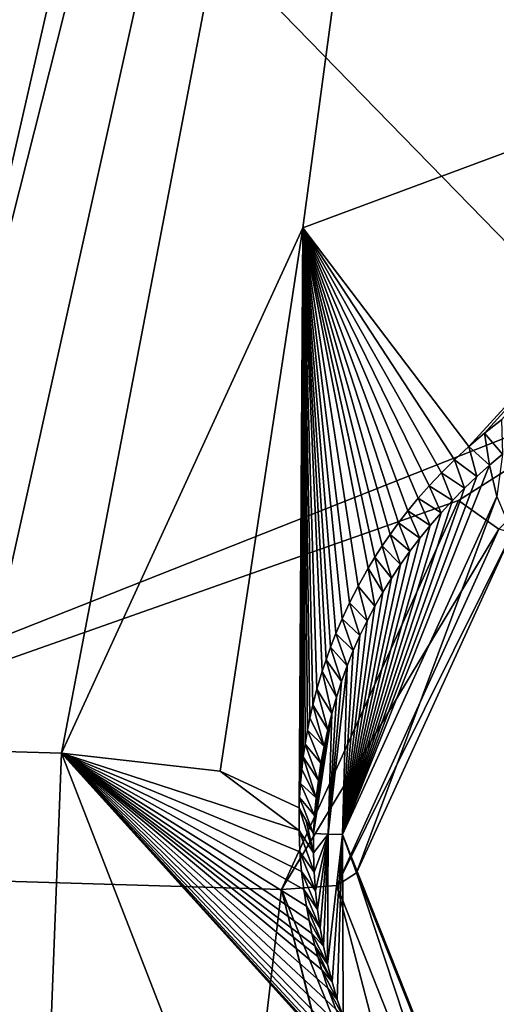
# Model space of a CAD drawing. Header units: millimetres. Extents: x -147 to 294, y -82 to 275.
# Tile 256 of 256: x 210.71 to 212.65, y 210.48 to 214.49. Entities that reach past the tile are written whole.
import ezdxf

# ---------------------------------------------------------------- set-up
doc = ezdxf.new("R2010")
doc.units = ezdxf.units.MM
doc.header["$LTSCALE"] = 67.506716
for name, color, linetype in [('1596', 7, 'CONTINUOUS'), ('1879', 7, 'CONTINUOUS'), ('1880', 7, 'CONTINUOUS'), ('2223', 7, 'CONTINUOUS'), ('2227', 7, 'CONTINUOUS'), ('2244', 7, 'CONTINUOUS'), ('2245', 7, 'CONTINUOUS'), ('2249', 7, 'CONTINUOUS'), ('2250', 7, 'CONTINUOUS'), ('2252', 7, 'CONTINUOUS'), ('2255', 7, 'CONTINUOUS'), ('2256', 7, 'CONTINUOUS'), ('2259', 7, 'CONTINUOUS'), ('2260', 7, 'CONTINUOUS'), ('2261', 7, 'CONTINUOUS'), ('756', 7, 'CONTINUOUS'), ('841', 7, 'CONTINUOUS')]:
    doc.layers.add(name, color=color, linetype=linetype)

msp = doc.modelspace()

# ---------------------------------------------------------------- linework, layer by layer
at = {"layer": '1596', "linetype": 'CONTINUOUS'}
for points in [[(214.3341, 229.9431, -7.5294), (210.1311, 211.5281, -11.464), (208.2335, 206.5447, -12.4488), (214.3341, 229.9431, -7.5294)], [(208.4546, 216.4223, -10.1242), (214.3341, 229.9431, -7.5294), (208.2335, 206.5447, -12.4488), (208.4546, 216.4223, -10.1242)], [(210.1311, 211.5281, -11.464), (214.3341, 229.9431, -7.5294), (213.2152, 223.7248, -8.8897), (210.1311, 211.5281, -11.464)]]:
    msp.add_3dface(points, dxfattribs=at)
at = {"layer": '1879', "linetype": 'CONTINUOUS'}
for points in [[(210.1311, 211.5281, -11.464), (213.2152, 223.7248, -8.8897), (210.5039, 211.5174, -11.4563), (210.1311, 211.5281, -11.464)], [(210.5039, 211.5174, -11.4563), (213.2152, 223.7248, -8.8897), (210.8765, 211.5066, -11.4491), (210.5039, 211.5174, -11.4563)], [(210.8765, 211.5066, -11.4491), (213.2152, 223.7248, -8.8897), (211.8583, 213.6448, -10.9317), (210.8765, 211.5066, -11.4491)], [(211.8583, 213.6448, -10.9317), (213.2152, 223.7248, -8.8897), (214.115, 214.4828, -10.711), (211.8583, 213.6448, -10.9317)]]:
    msp.add_3dface(points, dxfattribs=at)
at = {"layer": '1880', "linetype": 'CONTINUOUS'}
for points in [[(210.6023, 204.4226, -13.2026), (210.5039, 211.5174, -11.4563), (210.8765, 211.5066, -11.4491), (210.6023, 204.4226, -13.2026)], [(210.6023, 204.4226, -13.2026), (210.8765, 211.5066, -11.4491), (211.7116, 209.3545, -11.9461), (210.6023, 204.4226, -13.2026)]]:
    msp.add_3dface(points, dxfattribs=at)
at = {"layer": '2223', "linetype": 'CONTINUOUS'}
for points in [[(208.6201, 217.752, -7.7874), (208.2992, 211.0558, -9.2723), (213.2451, 213.012, -8.6932), (208.6201, 217.752, -7.7874)], [(208.6201, 217.752, -7.7874), (213.2451, 213.012, -8.6932), (224.7528, 217.1607, -7.9809), (208.6201, 217.752, -7.7874)], [(213.2451, 213.012, -8.6932), (208.2992, 211.0558, -9.2723), (212.4918, 212.5343, -8.8134), (213.2451, 213.012, -8.6932)], [(212.4918, 212.5343, -8.8134), (208.2992, 211.0558, -9.2723), (211.7722, 210.9519, -9.1959), (212.4918, 212.5343, -8.8134)]]:
    msp.add_3dface(points, dxfattribs=at)
at = {"layer": '2227', "linetype": 'CONTINUOUS'}
for points in [[(208.2992, 211.0558, -9.2723), (210.1168, 196.9435, -12.824), (211.7722, 210.9519, -9.1959), (208.2992, 211.0558, -9.2723)], [(211.7722, 210.9519, -9.1959), (210.1168, 196.9435, -12.824), (214.8126, 198.8724, -12.2285), (211.7722, 210.9519, -9.1959)], [(212.4249, 209.3177, -9.5751), (211.7722, 210.9519, -9.1959), (214.489, 200.0232, -11.92), (212.4249, 209.3177, -9.5751)], [(214.489, 200.0232, -11.92), (211.7722, 210.9519, -9.1959), (214.8126, 198.8724, -12.2285), (214.489, 200.0232, -11.92)]]:
    msp.add_3dface(points, dxfattribs=at)
at = {"layer": '2244', "linetype": 'CONTINUOUS'}
for points in [[(211.9969, 210.9681, -9.2895), (212.5832, 209.4833, -9.6268), (212.0769, 211.0192, -9.5143), (211.9969, 210.9681, -9.2895)], [(212.0769, 211.0192, -9.5143), (212.5832, 209.4833, -9.6268), (212.6393, 209.601, -9.8336), (212.0769, 211.0192, -9.5143)], [(211.7722, 210.9519, -9.1959), (212.4249, 209.3177, -9.5751), (211.9969, 210.9681, -9.2895), (211.7722, 210.9519, -9.1959)], [(211.9969, 210.9681, -9.2895), (212.4249, 209.3177, -9.5751), (212.5832, 209.4833, -9.6268), (211.9969, 210.9681, -9.2895)]]:
    msp.add_3dface(points, dxfattribs=at)
at = {"layer": '2245', "linetype": 'CONTINUOUS'}
for points in [[(213.2451, 213.012, -8.6932), (212.4918, 212.5343, -8.8134), (212.6566, 212.4174, -8.9315), (213.2451, 213.012, -8.6932)], [(212.4918, 212.5343, -8.8134), (211.7722, 210.9519, -9.1959), (212.6566, 212.4174, -8.9315), (212.4918, 212.5343, -8.8134)], [(211.7722, 210.9519, -9.1959), (211.9969, 210.9681, -9.2895), (212.6566, 212.4174, -8.9315), (211.7722, 210.9519, -9.1959)], [(212.6566, 212.4174, -8.9315), (211.9969, 210.9681, -9.2895), (212.7106, 212.4027, -9.1693), (212.6566, 212.4174, -8.9315)], [(211.9969, 210.9681, -9.2895), (212.0769, 211.0192, -9.5143), (212.7106, 212.4027, -9.1693), (211.9969, 210.9681, -9.2895)]]:
    msp.add_3dface(points, dxfattribs=at)
at = {"layer": '2249', "linetype": 'CONTINUOUS'}
for points in [[(212.0769, 211.0192, -9.5143), (212.6393, 209.601, -9.8336), (212.0201, 211.1751, -10.1659), (212.0769, 211.0192, -9.5143)], [(212.0201, 211.1751, -10.1659), (212.6393, 209.601, -9.8336), (212.5808, 209.7639, -10.4935), (212.0201, 211.1751, -10.1659)]]:
    msp.add_3dface(points, dxfattribs=at)
at = {"layer": '2250', "linetype": 'CONTINUOUS'}
for points in [[(212.0769, 211.0192, -9.5143), (212.0201, 211.1751, -10.1659), (212.6484, 212.5509, -9.8332), (212.0769, 211.0192, -9.5143)], [(212.7106, 212.4027, -9.1693), (212.0769, 211.0192, -9.5143), (212.6484, 212.5509, -9.8332), (212.7106, 212.4027, -9.1693)]]:
    msp.add_3dface(points, dxfattribs=at)
at = {"layer": '2252', "linetype": 'CONTINUOUS'}
for points in [[(212.6708, 212.7235, -9.7932), (212.6484, 212.5509, -9.8332), (212.6178, 212.6787, -9.8043), (212.6708, 212.7235, -9.7932)], [(212.6484, 212.5509, -9.8332), (212.0201, 211.1751, -10.1659), (212.6178, 212.6787, -9.8043), (212.6484, 212.5509, -9.8332)], [(212.6178, 212.6787, -9.8043), (212.0201, 211.1751, -10.1659), (212.5661, 212.6323, -9.8159), (212.6178, 212.6787, -9.8043)], [(212.5661, 212.6323, -9.8159), (212.0201, 211.1751, -10.1659), (212.516, 212.5843, -9.8277), (212.5661, 212.6323, -9.8159)], [(212.516, 212.5843, -9.8277), (212.0201, 211.1751, -10.1659), (212.4675, 212.5351, -9.8399), (212.516, 212.5843, -9.8277)], [(212.4675, 212.5351, -9.8399), (212.0201, 211.1751, -10.1659), (212.421, 212.4847, -9.8523), (212.4675, 212.5351, -9.8399)], [(212.421, 212.4847, -9.8523), (212.0201, 211.1751, -10.1659), (212.3765, 212.4334, -9.8649), (212.421, 212.4847, -9.8523)], [(212.3765, 212.4334, -9.8649), (212.0201, 211.1751, -10.1659), (212.3344, 212.3813, -9.8777), (212.3765, 212.4334, -9.8649)], [(212.3344, 212.3813, -9.8777), (212.0201, 211.1751, -10.1659), (212.2941, 212.3282, -9.8907), (212.3344, 212.3813, -9.8777)], [(212.2941, 212.3282, -9.8907), (212.0201, 211.1751, -10.1659), (212.2556, 212.274, -9.9039), (212.2941, 212.3282, -9.8907)], [(212.2556, 212.274, -9.9039), (212.0201, 211.1751, -10.1659), (212.2188, 212.2185, -9.9175), (212.2556, 212.274, -9.9039)], [(212.2188, 212.2185, -9.9175), (212.0201, 211.1751, -10.1659), (212.1839, 212.1619, -9.9312), (212.2188, 212.2185, -9.9175)], [(212.1839, 212.1619, -9.9312), (212.0201, 211.1751, -10.1659), (212.1509, 212.1041, -9.9453), (212.1839, 212.1619, -9.9312)], [(212.1509, 212.1041, -9.9453), (212.0201, 211.1751, -10.1659), (212.1198, 212.0452, -9.9596), (212.1509, 212.1041, -9.9453)], [(212.1198, 212.0452, -9.9596), (212.0201, 211.1751, -10.1659), (212.0907, 211.9852, -9.9741), (212.1198, 212.0452, -9.9596)], [(212.0907, 211.9852, -9.9741), (212.0201, 211.1751, -10.1659), (212.0637, 211.924, -9.9889), (212.0907, 211.9852, -9.9741)], [(212.0637, 211.924, -9.9889), (212.0201, 211.1751, -10.1659), (212.0388, 211.8618, -10.0039), (212.0637, 211.924, -9.9889)], [(212.0388, 211.8618, -10.0039), (212.0201, 211.1751, -10.1659), (211.961, 211.1773, -10.1666), (212.0388, 211.8618, -10.0039)], [(212.016, 211.7984, -10.0192), (212.0388, 211.8618, -10.0039), (211.961, 211.1773, -10.1666), (212.016, 211.7984, -10.0192)], [(211.9952, 211.734, -10.0347), (212.016, 211.7984, -10.0192), (211.961, 211.1773, -10.1666), (211.9952, 211.734, -10.0347)], [(211.9765, 211.6684, -10.0504), (211.9952, 211.734, -10.0347), (211.961, 211.1773, -10.1666), (211.9765, 211.6684, -10.0504)], [(211.9597, 211.6018, -10.0664), (211.9765, 211.6684, -10.0504), (211.9018, 211.1795, -10.1673), (211.9597, 211.6018, -10.0664)], [(211.9018, 211.1795, -10.1673), (211.9765, 211.6684, -10.0504), (211.961, 211.1773, -10.1666), (211.9018, 211.1795, -10.1673)], [(211.945, 211.534, -10.0826), (211.9597, 211.6018, -10.0664), (211.9018, 211.1795, -10.1673), (211.945, 211.534, -10.0826)], [(211.9323, 211.4653, -10.0991), (211.945, 211.534, -10.0826), (211.9018, 211.1795, -10.1673), (211.9323, 211.4653, -10.0991)], [(211.9217, 211.3954, -10.1158), (211.9323, 211.4653, -10.0991), (211.9018, 211.1795, -10.1673), (211.9217, 211.3954, -10.1158)], [(211.913, 211.3245, -10.1327), (211.9217, 211.3954, -10.1158), (211.9018, 211.1795, -10.1673), (211.913, 211.3245, -10.1327)], [(211.9064, 211.2525, -10.1499), (211.913, 211.3245, -10.1327), (211.9018, 211.1795, -10.1673), (211.9064, 211.2525, -10.1499)]]:
    msp.add_3dface(points, dxfattribs=at)
at = {"layer": '2255', "linetype": 'CONTINUOUS'}
for points in [[(211.8583, 213.6448, -10.9317), (214.115, 214.4828, -10.711), (212.5344, 212.7544, -10.214), (211.8583, 213.6448, -10.9317)], [(212.5344, 212.7544, -10.214), (214.115, 214.4828, -10.711), (212.5978, 212.8085, -10.1973), (212.5344, 212.7544, -10.214)], [(212.5978, 212.8085, -10.1973), (214.115, 214.4828, -10.711), (212.6669, 212.8628, -10.1801), (212.5978, 212.8085, -10.1973)], [(210.8765, 211.5066, -11.4491), (211.8583, 213.6448, -10.9317), (211.5227, 211.4338, -11.2011), (210.8765, 211.5066, -11.4491)], [(211.5227, 211.4338, -11.2011), (211.8583, 213.6448, -10.9317), (211.8437, 211.2841, -10.6058), (211.5227, 211.4338, -11.2011)], [(211.8437, 211.2841, -10.6058), (211.8583, 213.6448, -10.9317), (211.8452, 211.326, -10.5956), (211.8437, 211.2841, -10.6058)], [(211.8452, 211.326, -10.5956), (211.8583, 213.6448, -10.9317), (211.8488, 211.3831, -10.5818), (211.8452, 211.326, -10.5956)], [(211.8488, 211.3831, -10.5818), (211.8583, 213.6448, -10.9317), (211.8539, 211.4395, -10.568), (211.8488, 211.3831, -10.5818)], [(211.8539, 211.4395, -10.568), (211.8583, 213.6448, -10.9317), (211.86, 211.4916, -10.5553), (211.8539, 211.4395, -10.568)], [(211.86, 211.4916, -10.5553), (211.8583, 213.6448, -10.9317), (211.8675, 211.5436, -10.5424), (211.86, 211.4916, -10.5553)], [(211.8675, 211.5436, -10.5424), (211.8583, 213.6448, -10.9317), (211.8773, 211.6002, -10.5283), (211.8675, 211.5436, -10.5424)], [(211.8773, 211.6002, -10.5283), (211.8583, 213.6448, -10.9317), (211.8869, 211.6482, -10.5163), (211.8773, 211.6002, -10.5283)], [(211.8869, 211.6482, -10.5163), (211.8583, 213.6448, -10.9317), (211.8993, 211.703, -10.5025), (211.8869, 211.6482, -10.5163)], [(211.8993, 211.703, -10.5025), (211.8583, 213.6448, -10.9317), (211.9156, 211.7663, -10.4864), (211.8993, 211.703, -10.5025)], [(211.9156, 211.7663, -10.4864), (211.8583, 213.6448, -10.9317), (211.9373, 211.8398, -10.4676), (211.9156, 211.7663, -10.4864)], [(211.9373, 211.8398, -10.4676), (211.8583, 213.6448, -10.9317), (211.9529, 211.8869, -10.4555), (211.9373, 211.8398, -10.4676)], [(211.9529, 211.8869, -10.4555), (211.8583, 213.6448, -10.9317), (211.9713, 211.9381, -10.4421), (211.9529, 211.8869, -10.4555)], [(211.9713, 211.9381, -10.4421), (211.8583, 213.6448, -10.9317), (211.9929, 211.9936, -10.4276), (211.9713, 211.9381, -10.4421)], [(211.9929, 211.9936, -10.4276), (211.8583, 213.6448, -10.9317), (212.0184, 212.0534, -10.4119), (211.9929, 211.9936, -10.4276)], [(212.0184, 212.0534, -10.4119), (211.8583, 213.6448, -10.9317), (212.0484, 212.1176, -10.3948), (212.0184, 212.0534, -10.4119)], [(212.0484, 212.1176, -10.3948), (211.8583, 213.6448, -10.9317), (212.0836, 212.1862, -10.3763), (212.0484, 212.1176, -10.3948)], [(212.0836, 212.1862, -10.3763), (211.8583, 213.6448, -10.9317), (212.1248, 212.2593, -10.3565), (212.0836, 212.1862, -10.3763)], [(212.1248, 212.2593, -10.3565), (211.8583, 213.6448, -10.9317), (212.1519, 212.3039, -10.3442), (212.1248, 212.2593, -10.3565)], [(212.1519, 212.3039, -10.3442), (211.8583, 213.6448, -10.9317), (212.1815, 212.3497, -10.3316), (212.1519, 212.3039, -10.3442)], [(212.1815, 212.3497, -10.3316), (211.8583, 213.6448, -10.9317), (212.2136, 212.3965, -10.3185), (212.1815, 212.3497, -10.3316)], [(212.2136, 212.3965, -10.3185), (211.8583, 213.6448, -10.9317), (212.2483, 212.4443, -10.3051), (212.2136, 212.3965, -10.3185)], [(212.2483, 212.4443, -10.3051), (211.8583, 213.6448, -10.9317), (212.2863, 212.4933, -10.2911), (212.2483, 212.4443, -10.3051)], [(212.2863, 212.4933, -10.2911), (211.8583, 213.6448, -10.9317), (212.3278, 212.5436, -10.2767), (212.2863, 212.4933, -10.2911)], [(212.3278, 212.5436, -10.2767), (211.8583, 213.6448, -10.9317), (212.373, 212.595, -10.2617), (212.3278, 212.5436, -10.2767)], [(212.373, 212.595, -10.2617), (211.8583, 213.6448, -10.9317), (212.4223, 212.6474, -10.2463), (212.373, 212.595, -10.2617)], [(212.4223, 212.6474, -10.2463), (211.8583, 213.6448, -10.9317), (212.4759, 212.7006, -10.2304), (212.4223, 212.6474, -10.2463)], [(212.4759, 212.7006, -10.2304), (211.8583, 213.6448, -10.9317), (212.5344, 212.7544, -10.214), (212.4759, 212.7006, -10.2304)]]:
    msp.add_3dface(points, dxfattribs=at)
at = {"layer": '2256', "linetype": 'CONTINUOUS'}
for points in [[(211.7116, 209.3545, -11.9461), (210.8765, 211.5066, -11.4491), (212.3783, 209.8455, -10.9087), (211.7116, 209.3545, -11.9461)], [(210.8765, 211.5066, -11.4491), (211.5227, 211.4338, -11.2011), (211.8434, 211.1915, -10.6276), (210.8765, 211.5066, -11.4491)], [(212.3783, 209.8455, -10.9087), (210.8765, 211.5066, -11.4491), (212.3241, 209.9087, -10.8976), (212.3783, 209.8455, -10.9087)], [(212.3241, 209.9087, -10.8976), (210.8765, 211.5066, -11.4491), (212.2676, 209.98, -10.8848), (212.3241, 209.9087, -10.8976)], [(212.2676, 209.98, -10.8848), (210.8765, 211.5066, -11.4491), (212.2042, 210.0683, -10.8679), (212.2676, 209.98, -10.8848)], [(212.2042, 210.0683, -10.8679), (210.8765, 211.5066, -11.4491), (212.1369, 210.1737, -10.8471), (212.2042, 210.0683, -10.8679)], [(212.1369, 210.1737, -10.8471), (210.8765, 211.5066, -11.4491), (212.0836, 210.2685, -10.8279), (212.1369, 210.1737, -10.8471)], [(212.0836, 210.2685, -10.8279), (210.8765, 211.5066, -11.4491), (212.0329, 210.371, -10.8069), (212.0836, 210.2685, -10.8279)], [(212.0329, 210.371, -10.8069), (210.8765, 211.5066, -11.4491), (211.9927, 210.4641, -10.7879), (212.0329, 210.371, -10.8069)], [(211.9927, 210.4641, -10.7879), (210.8765, 211.5066, -11.4491), (211.9602, 210.5502, -10.7705), (211.9927, 210.4641, -10.7879)], [(211.9602, 210.5502, -10.7705), (210.8765, 211.5066, -11.4491), (211.9356, 210.6246, -10.7551), (211.9602, 210.5502, -10.7705)], [(211.9356, 210.6246, -10.7551), (210.8765, 211.5066, -11.4491), (211.9195, 210.6789, -10.7435), (211.9356, 210.6246, -10.7551)], [(211.9195, 210.6789, -10.7435), (210.8765, 211.5066, -11.4491), (211.9078, 210.7226, -10.7338), (211.9195, 210.6789, -10.7435)], [(211.9078, 210.7226, -10.7338), (210.8765, 211.5066, -11.4491), (211.8956, 210.7724, -10.7228), (211.9078, 210.7226, -10.7338)], [(211.8956, 210.7724, -10.7228), (210.8765, 211.5066, -11.4491), (211.8842, 210.8253, -10.711), (211.8956, 210.7724, -10.7228)], [(211.8842, 210.8253, -10.711), (210.8765, 211.5066, -11.4491), (211.8731, 210.8841, -10.6979), (211.8842, 210.8253, -10.711)], [(211.8731, 210.8841, -10.6979), (210.8765, 211.5066, -11.4491), (211.8626, 210.9512, -10.6829), (211.8731, 210.8841, -10.6979)], [(211.8626, 210.9512, -10.6829), (210.8765, 211.5066, -11.4491), (211.8536, 211.025, -10.6662), (211.8626, 210.9512, -10.6829)], [(211.8536, 211.025, -10.6662), (210.8765, 211.5066, -11.4491), (211.847, 211.1051, -10.6478), (211.8536, 211.025, -10.6662)], [(211.847, 211.1051, -10.6478), (210.8765, 211.5066, -11.4491), (211.8434, 211.1915, -10.6276), (211.847, 211.1051, -10.6478)], [(211.5227, 211.4338, -11.2011), (211.8437, 211.2841, -10.6058), (211.8434, 211.1915, -10.6276), (211.5227, 211.4338, -11.2011)]]:
    msp.add_3dface(points, dxfattribs=at)
at = {"layer": '2259', "linetype": 'CONTINUOUS'}
for points in [[(211.9018, 211.1795, -10.1673), (211.961, 211.1773, -10.1666), (211.9022, 211.1006, -10.1859), (211.9018, 211.1795, -10.1673)], [(211.9022, 211.1006, -10.1859), (211.961, 211.1773, -10.1666), (211.9051, 211.0227, -10.2043), (211.9022, 211.1006, -10.1859)], [(211.9051, 211.0227, -10.2043), (211.961, 211.1773, -10.1666), (211.9107, 210.9458, -10.2225), (211.9051, 211.0227, -10.2043)], [(211.9107, 210.9458, -10.2225), (211.961, 211.1773, -10.1666), (211.9189, 210.8698, -10.2404), (211.9107, 210.9458, -10.2225)], [(211.9189, 210.8698, -10.2404), (211.961, 211.1773, -10.1666), (211.9296, 210.7948, -10.2581), (211.9189, 210.8698, -10.2404)], [(211.9296, 210.7948, -10.2581), (211.961, 211.1773, -10.1666), (211.943, 210.7208, -10.2754), (211.9296, 210.7948, -10.2581)], [(211.943, 210.7208, -10.2754), (211.961, 211.1773, -10.1666), (211.959, 210.6478, -10.2926), (211.943, 210.7208, -10.2754)], [(211.961, 211.1773, -10.1666), (212.0201, 211.1751, -10.1659), (211.959, 210.6478, -10.2926), (211.961, 211.1773, -10.1666)], [(211.959, 210.6478, -10.2926), (212.0201, 211.1751, -10.1659), (211.9775, 210.5757, -10.3094), (211.959, 210.6478, -10.2926)], [(211.9775, 210.5757, -10.3094), (212.0201, 211.1751, -10.1659), (211.9987, 210.5045, -10.326), (211.9775, 210.5757, -10.3094)], [(211.9987, 210.5045, -10.326), (212.0201, 211.1751, -10.1659), (212.0226, 210.4341, -10.3424), (211.9987, 210.5045, -10.326)], [(212.0201, 211.1751, -10.1659), (212.5808, 209.7639, -10.4935), (212.0226, 210.4341, -10.3424), (212.0201, 211.1751, -10.1659)]]:
    msp.add_3dface(points, dxfattribs=at)
at = {"layer": '2260', "linetype": 'CONTINUOUS'}
for points in [[(211.8434, 211.1915, -10.6276), (211.8437, 211.2841, -10.6058), (211.9022, 211.1006, -10.1859), (211.8434, 211.1915, -10.6276)], [(211.9022, 211.1006, -10.1859), (211.8437, 211.2841, -10.6058), (211.8727, 211.2314, -10.3866), (211.9022, 211.1006, -10.1859)], [(211.9018, 211.1795, -10.1673), (211.9022, 211.1006, -10.1859), (211.8727, 211.2314, -10.3866), (211.9018, 211.1795, -10.1673)], [(211.847, 211.1051, -10.6478), (211.8434, 211.1915, -10.6276), (211.9051, 211.0227, -10.2043), (211.847, 211.1051, -10.6478)], [(211.8434, 211.1915, -10.6276), (211.9022, 211.1006, -10.1859), (211.9051, 211.0227, -10.2043), (211.8434, 211.1915, -10.6276)], [(211.8536, 211.025, -10.6662), (211.847, 211.1051, -10.6478), (211.9107, 210.9458, -10.2225), (211.8536, 211.025, -10.6662)], [(211.847, 211.1051, -10.6478), (211.9051, 211.0227, -10.2043), (211.9107, 210.9458, -10.2225), (211.847, 211.1051, -10.6478)], [(211.8626, 210.9512, -10.6829), (211.8536, 211.025, -10.6662), (211.9189, 210.8698, -10.2404), (211.8626, 210.9512, -10.6829)], [(211.8536, 211.025, -10.6662), (211.9107, 210.9458, -10.2225), (211.9189, 210.8698, -10.2404), (211.8536, 211.025, -10.6662)], [(211.8731, 210.8841, -10.6979), (211.8626, 210.9512, -10.6829), (211.9296, 210.7948, -10.2581), (211.8731, 210.8841, -10.6979)], [(211.8626, 210.9512, -10.6829), (211.9189, 210.8698, -10.2404), (211.9296, 210.7948, -10.2581), (211.8626, 210.9512, -10.6829)], [(211.8842, 210.8253, -10.711), (211.8731, 210.8841, -10.6979), (211.943, 210.7208, -10.2754), (211.8842, 210.8253, -10.711)], [(211.8731, 210.8841, -10.6979), (211.9296, 210.7948, -10.2581), (211.943, 210.7208, -10.2754), (211.8731, 210.8841, -10.6979)], [(211.8956, 210.7724, -10.7228), (211.8842, 210.8253, -10.711), (211.943, 210.7208, -10.2754), (211.8956, 210.7724, -10.7228)], [(211.9078, 210.7226, -10.7338), (211.8956, 210.7724, -10.7228), (211.959, 210.6478, -10.2926), (211.9078, 210.7226, -10.7338)], [(211.8956, 210.7724, -10.7228), (211.943, 210.7208, -10.2754), (211.959, 210.6478, -10.2926), (211.8956, 210.7724, -10.7228)], [(211.9195, 210.6789, -10.7435), (211.9078, 210.7226, -10.7338), (211.9775, 210.5757, -10.3094), (211.9195, 210.6789, -10.7435)], [(211.9078, 210.7226, -10.7338), (211.959, 210.6478, -10.2926), (211.9775, 210.5757, -10.3094), (211.9078, 210.7226, -10.7338)], [(211.9356, 210.6246, -10.7551), (211.9195, 210.6789, -10.7435), (211.9775, 210.5757, -10.3094), (211.9356, 210.6246, -10.7551)], [(211.9602, 210.5502, -10.7705), (211.9356, 210.6246, -10.7551), (211.9987, 210.5045, -10.326), (211.9602, 210.5502, -10.7705)], [(211.9356, 210.6246, -10.7551), (211.9775, 210.5757, -10.3094), (211.9987, 210.5045, -10.326), (211.9356, 210.6246, -10.7551)], [(211.9927, 210.4641, -10.7879), (211.9602, 210.5502, -10.7705), (212.0226, 210.4341, -10.3424), (211.9927, 210.4641, -10.7879)], [(211.9602, 210.5502, -10.7705), (211.9987, 210.5045, -10.326), (212.0226, 210.4341, -10.3424), (211.9602, 210.5502, -10.7705)]]:
    msp.add_3dface(points, dxfattribs=at)
at = {"layer": '2261', "linetype": 'CONTINUOUS'}
for points in [[(212.6708, 212.7235, -9.7932), (212.5978, 212.8085, -10.1973), (212.6669, 212.8628, -10.1801), (212.6708, 212.7235, -9.7932)], [(212.6178, 212.6787, -9.8043), (212.5344, 212.7544, -10.214), (212.5978, 212.8085, -10.1973), (212.6178, 212.6787, -9.8043)], [(212.6708, 212.7235, -9.7932), (212.6178, 212.6787, -9.8043), (212.5978, 212.8085, -10.1973), (212.6708, 212.7235, -9.7932)], [(212.5661, 212.6323, -9.8159), (212.4759, 212.7006, -10.2304), (212.5344, 212.7544, -10.214), (212.5661, 212.6323, -9.8159)], [(212.6178, 212.6787, -9.8043), (212.5661, 212.6323, -9.8159), (212.5344, 212.7544, -10.214), (212.6178, 212.6787, -9.8043)], [(212.516, 212.5843, -9.8277), (212.4223, 212.6474, -10.2463), (212.4759, 212.7006, -10.2304), (212.516, 212.5843, -9.8277)], [(212.5661, 212.6323, -9.8159), (212.516, 212.5843, -9.8277), (212.4759, 212.7006, -10.2304), (212.5661, 212.6323, -9.8159)], [(212.4675, 212.5351, -9.8399), (212.373, 212.595, -10.2617), (212.4223, 212.6474, -10.2463), (212.4675, 212.5351, -9.8399)], [(212.516, 212.5843, -9.8277), (212.4675, 212.5351, -9.8399), (212.4223, 212.6474, -10.2463), (212.516, 212.5843, -9.8277)], [(212.421, 212.4847, -9.8523), (212.3278, 212.5436, -10.2767), (212.373, 212.595, -10.2617), (212.421, 212.4847, -9.8523)], [(212.4675, 212.5351, -9.8399), (212.421, 212.4847, -9.8523), (212.373, 212.595, -10.2617), (212.4675, 212.5351, -9.8399)], [(212.3765, 212.4334, -9.8649), (212.2863, 212.4933, -10.2911), (212.3278, 212.5436, -10.2767), (212.3765, 212.4334, -9.8649)], [(212.421, 212.4847, -9.8523), (212.3765, 212.4334, -9.8649), (212.3278, 212.5436, -10.2767), (212.421, 212.4847, -9.8523)], [(212.3344, 212.3813, -9.8777), (212.2483, 212.4443, -10.3051), (212.2863, 212.4933, -10.2911), (212.3344, 212.3813, -9.8777)], [(212.3765, 212.4334, -9.8649), (212.3344, 212.3813, -9.8777), (212.2863, 212.4933, -10.2911), (212.3765, 212.4334, -9.8649)], [(212.2941, 212.3282, -9.8907), (212.2136, 212.3965, -10.3185), (212.2483, 212.4443, -10.3051), (212.2941, 212.3282, -9.8907)], [(212.3344, 212.3813, -9.8777), (212.2941, 212.3282, -9.8907), (212.2483, 212.4443, -10.3051), (212.3344, 212.3813, -9.8777)], [(212.2556, 212.274, -9.9039), (212.1815, 212.3497, -10.3316), (212.2136, 212.3965, -10.3185), (212.2556, 212.274, -9.9039)], [(212.2941, 212.3282, -9.8907), (212.2556, 212.274, -9.9039), (212.2136, 212.3965, -10.3185), (212.2941, 212.3282, -9.8907)], [(212.2188, 212.2185, -9.9175), (212.1519, 212.3039, -10.3442), (212.1815, 212.3497, -10.3316), (212.2188, 212.2185, -9.9175)], [(212.2556, 212.274, -9.9039), (212.2188, 212.2185, -9.9175), (212.1815, 212.3497, -10.3316), (212.2556, 212.274, -9.9039)], [(212.1839, 212.1619, -9.9312), (212.1248, 212.2593, -10.3565), (212.1519, 212.3039, -10.3442), (212.1839, 212.1619, -9.9312)], [(212.2188, 212.2185, -9.9175), (212.1839, 212.1619, -9.9312), (212.1519, 212.3039, -10.3442), (212.2188, 212.2185, -9.9175)], [(212.1509, 212.1041, -9.9453), (212.0836, 212.1862, -10.3763), (212.1248, 212.2593, -10.3565), (212.1509, 212.1041, -9.9453)], [(212.1839, 212.1619, -9.9312), (212.1509, 212.1041, -9.9453), (212.1248, 212.2593, -10.3565), (212.1839, 212.1619, -9.9312)], [(212.1198, 212.0452, -9.9596), (212.0484, 212.1176, -10.3948), (212.0836, 212.1862, -10.3763), (212.1198, 212.0452, -9.9596)], [(212.1509, 212.1041, -9.9453), (212.1198, 212.0452, -9.9596), (212.0836, 212.1862, -10.3763), (212.1509, 212.1041, -9.9453)], [(212.0907, 211.9852, -9.9741), (212.0184, 212.0534, -10.4119), (212.0484, 212.1176, -10.3948), (212.0907, 211.9852, -9.9741)], [(212.1198, 212.0452, -9.9596), (212.0907, 211.9852, -9.9741), (212.0484, 212.1176, -10.3948), (212.1198, 212.0452, -9.9596)], [(212.0637, 211.924, -9.9889), (211.9929, 211.9936, -10.4276), (212.0184, 212.0534, -10.4119), (212.0637, 211.924, -9.9889)], [(212.0907, 211.9852, -9.9741), (212.0637, 211.924, -9.9889), (212.0184, 212.0534, -10.4119), (212.0907, 211.9852, -9.9741)], [(212.0388, 211.8618, -10.0039), (211.9713, 211.9381, -10.4421), (211.9929, 211.9936, -10.4276), (212.0388, 211.8618, -10.0039)], [(212.0637, 211.924, -9.9889), (212.0388, 211.8618, -10.0039), (211.9929, 211.9936, -10.4276), (212.0637, 211.924, -9.9889)], [(212.016, 211.7984, -10.0192), (211.9529, 211.8869, -10.4555), (211.9713, 211.9381, -10.4421), (212.016, 211.7984, -10.0192)], [(212.0388, 211.8618, -10.0039), (212.016, 211.7984, -10.0192), (211.9713, 211.9381, -10.4421), (212.0388, 211.8618, -10.0039)], [(211.9952, 211.734, -10.0347), (211.9373, 211.8398, -10.4676), (211.9529, 211.8869, -10.4555), (211.9952, 211.734, -10.0347)], [(212.016, 211.7984, -10.0192), (211.9952, 211.734, -10.0347), (211.9529, 211.8869, -10.4555), (212.016, 211.7984, -10.0192)], [(211.9765, 211.6684, -10.0504), (211.9156, 211.7663, -10.4864), (211.9373, 211.8398, -10.4676), (211.9765, 211.6684, -10.0504)], [(211.9952, 211.734, -10.0347), (211.9765, 211.6684, -10.0504), (211.9373, 211.8398, -10.4676), (211.9952, 211.734, -10.0347)], [(211.9597, 211.6018, -10.0664), (211.8993, 211.703, -10.5025), (211.9156, 211.7663, -10.4864), (211.9597, 211.6018, -10.0664)], [(211.9765, 211.6684, -10.0504), (211.9597, 211.6018, -10.0664), (211.9156, 211.7663, -10.4864), (211.9765, 211.6684, -10.0504)], [(211.945, 211.534, -10.0826), (211.8869, 211.6482, -10.5163), (211.8993, 211.703, -10.5025), (211.945, 211.534, -10.0826)], [(211.9597, 211.6018, -10.0664), (211.945, 211.534, -10.0826), (211.8993, 211.703, -10.5025), (211.9597, 211.6018, -10.0664)], [(211.945, 211.534, -10.0826), (211.8773, 211.6002, -10.5283), (211.8869, 211.6482, -10.5163), (211.945, 211.534, -10.0826)], [(211.9323, 211.4653, -10.0991), (211.8675, 211.5436, -10.5424), (211.8773, 211.6002, -10.5283), (211.9323, 211.4653, -10.0991)], [(211.945, 211.534, -10.0826), (211.9323, 211.4653, -10.0991), (211.8773, 211.6002, -10.5283), (211.945, 211.534, -10.0826)], [(211.9217, 211.3954, -10.1158), (211.86, 211.4916, -10.5553), (211.8675, 211.5436, -10.5424), (211.9217, 211.3954, -10.1158)], [(211.9323, 211.4653, -10.0991), (211.9217, 211.3954, -10.1158), (211.8675, 211.5436, -10.5424), (211.9323, 211.4653, -10.0991)], [(211.913, 211.3245, -10.1327), (211.8539, 211.4395, -10.568), (211.86, 211.4916, -10.5553), (211.913, 211.3245, -10.1327)], [(211.9217, 211.3954, -10.1158), (211.913, 211.3245, -10.1327), (211.86, 211.4916, -10.5553), (211.9217, 211.3954, -10.1158)], [(211.913, 211.3245, -10.1327), (211.8488, 211.3831, -10.5818), (211.8539, 211.4395, -10.568), (211.913, 211.3245, -10.1327)], [(211.9064, 211.2525, -10.1499), (211.8452, 211.326, -10.5956), (211.8488, 211.3831, -10.5818), (211.9064, 211.2525, -10.1499)], [(211.913, 211.3245, -10.1327), (211.9064, 211.2525, -10.1499), (211.8488, 211.3831, -10.5818), (211.913, 211.3245, -10.1327)], [(211.9018, 211.1795, -10.1673), (211.8437, 211.2841, -10.6058), (211.8452, 211.326, -10.5956), (211.9018, 211.1795, -10.1673)], [(211.9064, 211.2525, -10.1499), (211.9018, 211.1795, -10.1673), (211.8452, 211.326, -10.5956), (211.9064, 211.2525, -10.1499)], [(211.8437, 211.2841, -10.6058), (211.9018, 211.1795, -10.1673), (211.8727, 211.2314, -10.3866), (211.8437, 211.2841, -10.6058)]]:
    msp.add_3dface(points, dxfattribs=at)
at = {"layer": '756', "linetype": 'CONTINUOUS'}
for points in [[(203.7495, 217.597, -36.6176), (233.1463, 217.9973, -41.4154), (205.8603, 198.0519, -41.5524), (203.7495, 217.597, -36.6176)], [(205.8603, 198.0519, -41.5524), (233.1463, 217.9973, -41.4154), (233.0867, 215.7393, -41.982), (205.8603, 198.0519, -41.5524)], [(205.8603, 198.0519, -41.5524), (233.0867, 215.7393, -41.982), (233.0288, 213.5032, -42.5312), (205.8603, 198.0519, -41.5524)], [(205.8603, 198.0519, -41.5524), (233.0288, 213.5032, -42.5312), (232.873, 207.2223, -44.0111), (205.8603, 198.0519, -41.5524)]]:
    msp.add_3dface(points, dxfattribs=at)
at = {"layer": '841', "linetype": 'CONTINUOUS'}
for points in [[(204.8363, 217.3552, -35.3042), (208.1938, 203.3747, -38.9809), (233.3241, 217.4829, -39.7272), (204.8363, 217.3552, -35.3042)], [(208.1938, 203.3747, -38.9809), (218.4821, 193.8521, -42.4219), (233.3241, 217.4829, -39.7272), (208.1938, 203.3747, -38.9809)]]:
    msp.add_3dface(points, dxfattribs=at)

doc.saveas('drawing.dxf')
